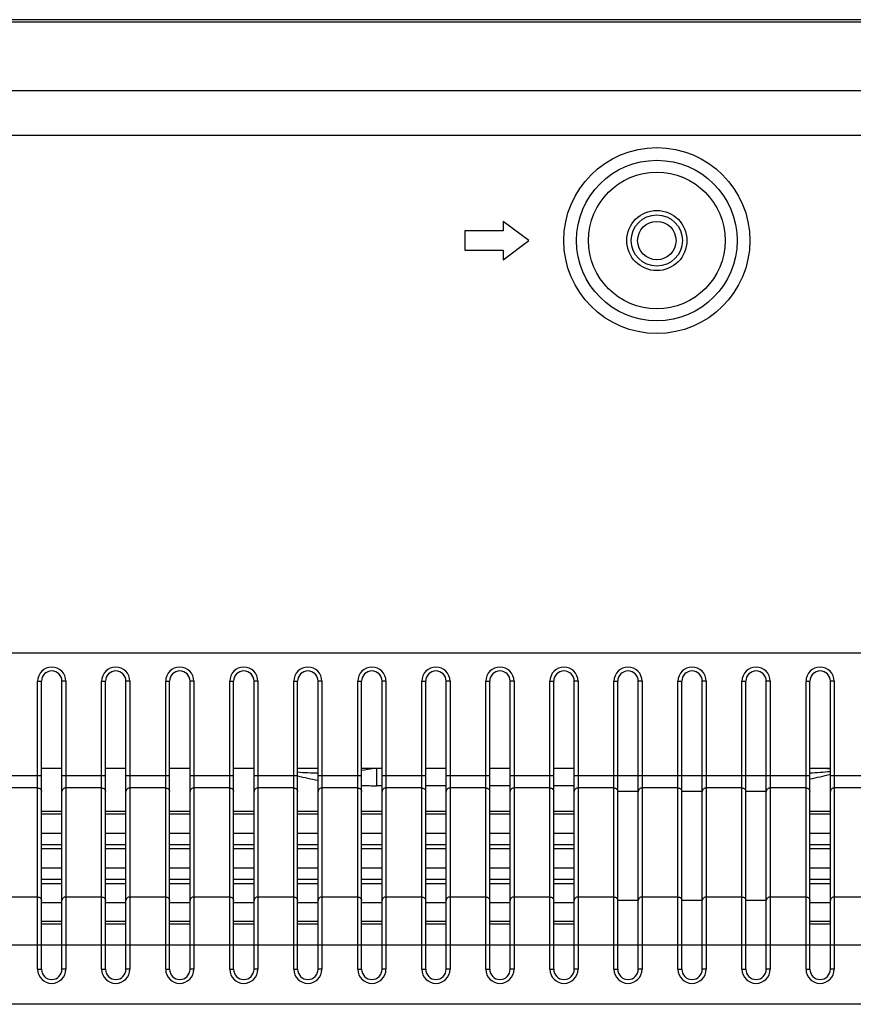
# Model space of a CAD drawing. Header units: millimetres. Extents: x -9020 to -2602, y 1105 to 6065.
# Tile 51 of 80: x -6619 to -6554, y 3379 to 3456. Entities that reach past the tile are written whole.
import ezdxf

# ---------------------------------------------------------------- set-up
doc = ezdxf.new("R2010")
doc.units = ezdxf.units.MM
doc.header["$LTSCALE"] = 65.395
doc.layers.get('0').update_dxf_attribs({"linetype": 'CONTINUOUS'})
doc.layers.add('02___PRT_ALL_AXES', color=7, linetype='CONTINUOUS')

msp = doc.modelspace()

# ---------------------------------------------------------------- linework, layer by layer
at = {"color": 7, "linetype": 'Continuous'}
for p, q in [((-6186.602, 3456.02), (-7633.352, 3456.02)), ((-6186.699, 3455.82), (-7633.255, 3455.82)), ((-6192.068, 3450.451), (-7627.886, 3450.451)), ((-6192.068, 3446.987), (-7627.886, 3446.987)), ((-6581.227, 3440.27), (-6581.227, 3439.52)), ((-6579.227, 3438.77), (-6581.227, 3440.27)), ((-6584.227, 3439.52), (-6584.227, 3438.02)), ((-6581.227, 3439.52), (-6584.227, 3439.52)), ((-6581.227, 3437.27), (-6579.227, 3438.77)), ((-6584.227, 3438.02), (-6581.227, 3438.02)), ((-6581.227, 3438.02), (-6581.227, 3437.27)), ((-6617.577, 3381.85), (-6617.577, 3404.35)), ((-6617.577, 3404.35), (-6617.277, 3404.35)), ((-6617.277, 3381.85), (-6617.277, 3404.35)), ((-6615.677, 3381.85), (-6615.677, 3404.35)), ((-6615.377, 3404.35), (-6615.677, 3404.35)), ((-6615.377, 3404.35), (-6615.377, 3381.85)), ((-6612.577, 3381.85), (-6612.577, 3404.35)), ((-6612.577, 3404.35), (-6612.277, 3404.35)), ((-6612.277, 3381.85), (-6612.277, 3404.35)), ((-6610.677, 3381.85), (-6610.677, 3404.35)), ((-6610.377, 3404.35), (-6610.677, 3404.35)), ((-6610.377, 3404.35), (-6610.377, 3381.85)), ((-6607.577, 3381.85), (-6607.577, 3404.35)), ((-6607.577, 3404.35), (-6607.277, 3404.35)), ((-6607.277, 3381.85), (-6607.277, 3404.35)), ((-6605.677, 3381.85), (-6605.677, 3404.35)), ((-6605.377, 3404.35), (-6605.677, 3404.35)), ((-6605.377, 3404.35), (-6605.377, 3381.85)), ((-6602.577, 3381.85), (-6602.577, 3404.35)), ((-6602.577, 3404.35), (-6602.277, 3404.35)), ((-6602.277, 3381.85), (-6602.277, 3404.35)), ((-6600.677, 3381.85), (-6600.677, 3404.35)), ((-6600.377, 3404.35), (-6600.677, 3404.35)), ((-6600.377, 3404.35), (-6600.377, 3381.85)), ((-6597.577, 3381.85), (-6597.577, 3404.35)), ((-6597.577, 3404.35), (-6597.277, 3404.35)), ((-6597.277, 3381.85), (-6597.277, 3404.35)), ((-6595.677, 3381.85), (-6595.677, 3404.35)), ((-6595.377, 3404.35), (-6595.677, 3404.35)), ((-6595.377, 3404.35), (-6595.377, 3381.85)), ((-6592.577, 3381.85), (-6592.577, 3404.35)), ((-6592.577, 3404.35), (-6592.277, 3404.35)), ((-6592.277, 3381.85), (-6592.277, 3404.35)), ((-6590.677, 3381.85), (-6590.677, 3404.35)), ((-6590.377, 3404.35), (-6590.677, 3404.35)), ((-6590.377, 3404.35), (-6590.377, 3381.85)), ((-6587.577, 3381.85), (-6587.577, 3404.35)), ((-6587.577, 3404.35), (-6587.277, 3404.35)), ((-6587.277, 3381.85), (-6587.277, 3404.35)), ((-6585.677, 3381.85), (-6585.677, 3404.35)), ((-6585.377, 3404.35), (-6585.677, 3404.35)), ((-6585.377, 3404.35), (-6585.377, 3381.85)), ((-6582.577, 3381.85), (-6582.577, 3404.35)), ((-6582.577, 3404.35), (-6582.277, 3404.35)), ((-6582.277, 3381.85), (-6582.277, 3404.35)), ((-6580.677, 3381.85), (-6580.677, 3404.35)), ((-6580.377, 3404.35), (-6580.677, 3404.35)), ((-6580.377, 3404.35), (-6580.377, 3381.85)), ((-6577.577, 3381.85), (-6577.577, 3404.35)), ((-6577.577, 3404.35), (-6577.277, 3404.35)), ((-6577.277, 3381.85), (-6577.277, 3404.35)), ((-6575.677, 3381.85), (-6575.677, 3404.35)), ((-6575.377, 3404.35), (-6575.677, 3404.35)), ((-6575.377, 3404.35), (-6575.377, 3381.85)), ((-6572.577, 3381.85), (-6572.577, 3404.35)), ((-6572.577, 3404.35), (-6572.277, 3404.35)), ((-6572.277, 3381.85), (-6572.277, 3404.35)), ((-6570.677, 3381.85), (-6570.677, 3404.35)), ((-6570.377, 3404.35), (-6570.677, 3404.35)), ((-6570.377, 3404.35), (-6570.377, 3381.85)), ((-6567.577, 3381.85), (-6567.577, 3404.35)), ((-6567.577, 3404.35), (-6567.277, 3404.35)), ((-6567.277, 3381.85), (-6567.277, 3404.35)), ((-6565.677, 3381.85), (-6565.677, 3404.35)), ((-6565.377, 3404.35), (-6565.677, 3404.35)), ((-6565.377, 3404.35), (-6565.377, 3381.85)), ((-6562.577, 3381.85), (-6562.577, 3404.35)), ((-6562.577, 3404.35), (-6562.277, 3404.35)), ((-6562.277, 3381.85), (-6562.277, 3404.35)), ((-6560.677, 3381.85), (-6560.677, 3404.35)), ((-6560.377, 3404.35), (-6560.677, 3404.35)), ((-6560.377, 3404.35), (-6560.377, 3381.85)), ((-6557.577, 3381.85), (-6557.577, 3404.35)), ((-6557.577, 3404.35), (-6557.277, 3404.35)), ((-6557.277, 3381.85), (-6557.277, 3404.35)), ((-6555.677, 3381.85), (-6555.677, 3404.35)), ((-6555.377, 3404.35), (-6555.677, 3404.35)), ((-6555.377, 3404.35), (-6555.377, 3381.85)), ((-6617.277, 3397.55), (-6615.677, 3397.55)), ((-6612.277, 3397.55), (-6610.677, 3397.55)), ((-6607.277, 3397.55), (-6605.677, 3397.55)), ((-6602.277, 3397.55), (-6600.677, 3397.55)), ((-6597.277, 3397.55), (-6595.677, 3397.55)), ((-6592.277, 3397.55), (-6590.677, 3397.55)), ((-6591.106, 3397.55), (-6591.106, 3396.185)), ((-6587.277, 3397.55), (-6585.677, 3397.55)), ((-6582.277, 3397.55), (-6580.677, 3397.55)), ((-6577.277, 3397.55), (-6575.677, 3397.55)), ((-6557.277, 3397.55), (-6555.677, 3397.55)), ((-6617.277, 3396.951), (-6620.677, 3396.951)), ((-6612.277, 3396.951), (-6615.677, 3396.951)), ((-6607.277, 3396.951), (-6610.677, 3396.951)), ((-6602.277, 3396.951), (-6605.677, 3396.951)), ((-6597.277, 3396.951), (-6600.677, 3396.951)), ((-6592.277, 3396.951), (-6595.677, 3396.951)), ((-6587.277, 3396.951), (-6590.677, 3396.951)), ((-6582.277, 3396.951), (-6585.677, 3396.951)), ((-6577.277, 3396.951), (-6580.677, 3396.951)), ((-6557.277, 3396.951), (-6575.677, 3396.951)), ((-6552.277, 3396.951), (-6555.677, 3396.951)), ((-6617.577, 3396.011), (-6620.377, 3396.011)), ((-6612.577, 3396.011), (-6615.377, 3396.011)), ((-6607.577, 3396.011), (-6610.377, 3396.011)), ((-6602.577, 3396.011), (-6605.377, 3396.011)), ((-6597.577, 3396.011), (-6600.377, 3396.011)), ((-6592.577, 3396.011), (-6595.377, 3396.011)), ((-6590.677, 3396.185), (-6591.106, 3396.185)), ((-6587.577, 3396.011), (-6590.377, 3396.011)), ((-6585.677, 3396.185), (-6587.277, 3396.185)), ((-6582.577, 3396.011), (-6585.377, 3396.011)), ((-6580.677, 3396.185), (-6582.277, 3396.185)), ((-6577.577, 3396.011), (-6580.377, 3396.011)), ((-6575.677, 3396.185), (-6577.277, 3396.185)), ((-6572.577, 3396.011), (-6575.377, 3396.011)), ((-6570.677, 3395.729), (-6572.277, 3395.729)), ((-6567.577, 3396.011), (-6570.377, 3396.011)), ((-6565.677, 3395.729), (-6567.277, 3395.729)), ((-6562.577, 3396.011), (-6565.377, 3396.011)), ((-6560.677, 3395.729), (-6562.277, 3395.729)), ((-6557.577, 3396.011), (-6560.377, 3396.011)), ((-6552.577, 3396.011), (-6555.377, 3396.011)), ((-6617.277, 3394.186), (-6615.677, 3394.186)), ((-6617.277, 3393.984), (-6615.677, 3393.984)), ((-6612.277, 3394.186), (-6610.677, 3394.186)), ((-6612.277, 3393.984), (-6610.677, 3393.984)), ((-6607.277, 3394.186), (-6605.677, 3394.186)), ((-6607.277, 3393.984), (-6605.677, 3393.984)), ((-6602.277, 3394.186), (-6600.677, 3394.186)), ((-6602.277, 3393.984), (-6600.677, 3393.984)), ((-6597.277, 3394.186), (-6595.677, 3394.186)), ((-6597.277, 3393.984), (-6595.677, 3393.984)), ((-6592.277, 3394.186), (-6590.677, 3394.186)), ((-6592.277, 3393.984), (-6590.677, 3393.984)), ((-6587.277, 3394.186), (-6585.677, 3394.186)), ((-6587.277, 3393.984), (-6585.677, 3393.984)), ((-6582.277, 3394.186), (-6580.677, 3394.186)), ((-6582.277, 3393.984), (-6580.677, 3393.984)), ((-6577.277, 3394.186), (-6575.677, 3394.186)), ((-6577.277, 3393.984), (-6575.677, 3393.984)), ((-6557.277, 3394.186), (-6555.677, 3394.186)), ((-6557.277, 3393.984), (-6555.677, 3393.984)), ((-6617.277, 3392.484), (-6615.677, 3392.484)), ((-6612.277, 3392.484), (-6610.677, 3392.484)), ((-6607.277, 3392.484), (-6605.677, 3392.484)), ((-6602.277, 3392.484), (-6600.677, 3392.484)), ((-6597.277, 3392.484), (-6595.677, 3392.484)), ((-6592.277, 3392.484), (-6590.677, 3392.484)), ((-6587.277, 3392.484), (-6585.677, 3392.484)), ((-6582.277, 3392.484), (-6580.677, 3392.484)), ((-6577.277, 3392.484), (-6575.677, 3392.484)), ((-6557.277, 3392.484), (-6555.677, 3392.484)), ((-6617.277, 3391.603), (-6615.677, 3391.603)), ((-6617.277, 3391.272), (-6615.677, 3391.272)), ((-6612.277, 3391.603), (-6610.677, 3391.603)), ((-6612.277, 3391.272), (-6610.677, 3391.272)), ((-6607.277, 3391.603), (-6605.677, 3391.603)), ((-6607.277, 3391.272), (-6605.677, 3391.272)), ((-6602.277, 3391.603), (-6600.677, 3391.603)), ((-6602.277, 3391.272), (-6600.677, 3391.272)), ((-6597.277, 3391.603), (-6595.677, 3391.603)), ((-6597.277, 3391.272), (-6595.677, 3391.272)), ((-6592.277, 3391.603), (-6590.677, 3391.603)), ((-6592.277, 3391.272), (-6590.677, 3391.272)), ((-6587.277, 3391.603), (-6585.677, 3391.603)), ((-6587.277, 3391.272), (-6585.677, 3391.272)), ((-6582.277, 3391.603), (-6580.677, 3391.603)), ((-6582.277, 3391.272), (-6580.677, 3391.272)), ((-6577.277, 3391.603), (-6575.677, 3391.603)), ((-6577.277, 3391.272), (-6575.677, 3391.272)), ((-6557.277, 3391.603), (-6555.677, 3391.603)), ((-6557.277, 3391.272), (-6555.677, 3391.272)), ((-6617.277, 3389.772), (-6615.677, 3389.772)), ((-6612.277, 3389.772), (-6610.677, 3389.772)), ((-6607.277, 3389.772), (-6605.677, 3389.772)), ((-6602.277, 3389.772), (-6600.677, 3389.772)), ((-6597.277, 3389.772), (-6595.677, 3389.772)), ((-6592.277, 3389.772), (-6590.677, 3389.772)), ((-6587.277, 3389.772), (-6585.677, 3389.772)), ((-6582.277, 3389.772), (-6580.677, 3389.772)), ((-6577.277, 3389.772), (-6575.677, 3389.772)), ((-6557.277, 3389.772), (-6555.677, 3389.772)), ((-6617.277, 3388.892), (-6615.677, 3388.892)), ((-6612.277, 3388.892), (-6610.677, 3388.892)), ((-6607.277, 3388.892), (-6605.677, 3388.892)), ((-6602.277, 3388.892), (-6600.677, 3388.892)), ((-6597.277, 3388.892), (-6595.677, 3388.892)), ((-6592.277, 3388.892), (-6590.677, 3388.892)), ((-6587.277, 3388.892), (-6585.677, 3388.892)), ((-6582.277, 3388.892), (-6580.677, 3388.892)), ((-6577.277, 3388.892), (-6575.677, 3388.892)), ((-6557.277, 3388.892), (-6555.677, 3388.892)), ((-6617.277, 3388.561), (-6615.677, 3388.561)), ((-6612.277, 3388.561), (-6610.677, 3388.561)), ((-6607.277, 3388.561), (-6605.677, 3388.561)), ((-6602.277, 3388.561), (-6600.677, 3388.561)), ((-6597.277, 3388.561), (-6595.677, 3388.561)), ((-6592.277, 3388.561), (-6590.677, 3388.561)), ((-6587.277, 3388.561), (-6585.677, 3388.561)), ((-6582.277, 3388.561), (-6580.677, 3388.561)), ((-6577.277, 3388.561), (-6575.677, 3388.561)), ((-6557.277, 3388.561), (-6555.677, 3388.561)), ((-6617.577, 3387.49), (-6620.377, 3387.49)), ((-6617.277, 3387.061), (-6615.677, 3387.061)), ((-6612.577, 3387.49), (-6615.377, 3387.49)), ((-6612.277, 3387.061), (-6610.677, 3387.061)), ((-6607.577, 3387.49), (-6610.377, 3387.49)), ((-6607.277, 3387.061), (-6605.677, 3387.061)), ((-6602.577, 3387.49), (-6605.377, 3387.49)), ((-6602.277, 3387.061), (-6600.677, 3387.061)), ((-6597.577, 3387.49), (-6600.377, 3387.49)), ((-6597.277, 3387.061), (-6595.677, 3387.061)), ((-6592.577, 3387.49), (-6595.377, 3387.49)), ((-6592.277, 3387.061), (-6590.677, 3387.061)), ((-6587.577, 3387.49), (-6590.377, 3387.49)), ((-6587.277, 3387.061), (-6585.677, 3387.061)), ((-6582.577, 3387.49), (-6585.377, 3387.49)), ((-6582.277, 3387.061), (-6580.677, 3387.061)), ((-6577.577, 3387.49), (-6580.377, 3387.49)), ((-6577.277, 3387.061), (-6575.677, 3387.061)), ((-6572.577, 3387.49), (-6575.377, 3387.49)), ((-6570.677, 3387.208), (-6572.277, 3387.208)), ((-6567.577, 3387.49), (-6570.377, 3387.49)), ((-6565.677, 3387.208), (-6567.277, 3387.208)), ((-6562.577, 3387.49), (-6565.377, 3387.49)), ((-6560.677, 3387.208), (-6562.277, 3387.208)), ((-6557.577, 3387.49), (-6560.377, 3387.49)), ((-6557.277, 3387.061), (-6555.677, 3387.061)), ((-6552.577, 3387.49), (-6555.377, 3387.49)), ((-6617.277, 3385.594), (-6615.677, 3385.594)), ((-6612.277, 3385.594), (-6610.677, 3385.594)), ((-6607.277, 3385.594), (-6605.677, 3385.594)), ((-6602.277, 3385.594), (-6600.677, 3385.594)), ((-6597.277, 3385.594), (-6595.677, 3385.594)), ((-6592.277, 3385.594), (-6590.677, 3385.594)), ((-6587.277, 3385.594), (-6585.677, 3385.594)), ((-6582.277, 3385.594), (-6580.677, 3385.594)), ((-6577.277, 3385.594), (-6575.677, 3385.594)), ((-6557.277, 3385.594), (-6555.677, 3385.594)), ((-6617.277, 3385.405), (-6615.677, 3385.405)), ((-6612.277, 3385.405), (-6610.677, 3385.405)), ((-6607.277, 3385.405), (-6605.677, 3385.405)), ((-6602.277, 3385.405), (-6600.677, 3385.405)), ((-6597.277, 3385.405), (-6595.677, 3385.405)), ((-6592.277, 3385.405), (-6590.677, 3385.405)), ((-6587.277, 3385.405), (-6585.677, 3385.405)), ((-6582.277, 3385.405), (-6580.677, 3385.405)), ((-6577.277, 3385.405), (-6575.677, 3385.405)), ((-6557.277, 3385.405), (-6555.677, 3385.405)), ((-6480.387, 3383.732), (-7339.567, 3383.732)), ((-6617.577, 3381.85), (-6617.277, 3381.85)), ((-6615.377, 3381.85), (-6615.677, 3381.85)), ((-6612.577, 3381.85), (-6612.277, 3381.85)), ((-6610.377, 3381.85), (-6610.677, 3381.85)), ((-6607.577, 3381.85), (-6607.277, 3381.85)), ((-6605.377, 3381.85), (-6605.677, 3381.85)), ((-6602.577, 3381.85), (-6602.277, 3381.85)), ((-6600.377, 3381.85), (-6600.677, 3381.85)), ((-6597.577, 3381.85), (-6597.277, 3381.85)), ((-6595.377, 3381.85), (-6595.677, 3381.85)), ((-6592.577, 3381.85), (-6592.277, 3381.85)), ((-6590.377, 3381.85), (-6590.677, 3381.85)), ((-6587.577, 3381.85), (-6587.277, 3381.85)), ((-6585.377, 3381.85), (-6585.677, 3381.85)), ((-6582.577, 3381.85), (-6582.277, 3381.85)), ((-6580.377, 3381.85), (-6580.677, 3381.85)), ((-6577.577, 3381.85), (-6577.277, 3381.85)), ((-6575.377, 3381.85), (-6575.677, 3381.85)), ((-6572.577, 3381.85), (-6572.277, 3381.85)), ((-6570.377, 3381.85), (-6570.677, 3381.85)), ((-6567.577, 3381.85), (-6567.277, 3381.85)), ((-6565.377, 3381.85), (-6565.677, 3381.85)), ((-6562.577, 3381.85), (-6562.277, 3381.85)), ((-6560.377, 3381.85), (-6560.677, 3381.85)), ((-6557.577, 3381.85), (-6557.277, 3381.85)), ((-6555.377, 3381.85), (-6555.677, 3381.85))]:
    msp.add_line(p, q, dxfattribs=at)
at = {"color": 4}
msp.add_lwpolyline([(-7325.037, 3406.579), (-6492.001, 3406.579), (-6492.001, 3379.113), (-7325.037, 3379.113)], close=True, dxfattribs=at)
at = {"color": 7, "linetype": 'Continuous'}
for radius in [7.265, 6.269, 1.5]:
    msp.add_circle((-6569.227, 3438.77), radius, dxfattribs=at)
for centre, radius, start, end in [((-6616.477, 3404.35), 1.1, 0, 180), ((-6616.477, 3404.35), 0.8, 0, 180), ((-6611.477, 3404.35), 1.1, 0, 180), ((-6611.477, 3404.35), 0.8, 0, 180), ((-6606.477, 3404.35), 1.1, 0, 180), ((-6606.477, 3404.35), 0.8, 0, 180), ((-6601.477, 3404.35), 1.1, 0, 180), ((-6601.477, 3404.35), 0.8, 0, 180), ((-6596.477, 3404.35), 1.1, 0, 180), ((-6596.477, 3404.35), 0.8, 0, 180), ((-6591.477, 3404.35), 1.1, 0, 180), ((-6591.477, 3404.35), 0.8, 0, 180), ((-6586.477, 3404.35), 1.1, 0, 180), ((-6586.477, 3404.35), 0.8, 0, 180), ((-6581.477, 3404.35), 1.1, 0, 180), ((-6581.477, 3404.35), 0.8, 0, 180), ((-6576.477, 3404.35), 1.1, 0, 180), ((-6576.477, 3404.35), 0.8, 0, 180), ((-6571.477, 3404.35), 1.1, 0, 180), ((-6571.477, 3404.35), 0.8, 0, 180), ((-6566.477, 3404.35), 1.1, 0, 180), ((-6566.477, 3404.35), 0.8, 0, 180), ((-6561.477, 3404.35), 1.1, 0, 180), ((-6561.477, 3404.35), 0.8, 0, 180), ((-6556.477, 3404.35), 1.1, 0, 180), ((-6556.477, 3404.35), 0.8, 0, 180), ((-6595.436, 3420.329), 23.144, 265.43814, 269.40402), ((-6595.35, 3419.436), 22.246, 277.94027, 280.32355), ((-6558.018, 3420.324), 23.139, 271.8341, 275.80578), ((-6562.851, 3423.824), 27.678, 281.61849, 285.02268), ((-6554.377, 3414.12), 16.647, 264.50451, 265.51384), ((-6590.721, 3423.304), 27.145, 256.02947, 259.47999), ((-6591.101, 3419.99), 23.806, 267.1693, 269.99), ((-6616.477, 3381.85), 1.1, 180, 0), ((-6616.477, 3381.85), 0.8, 180, 0), ((-6611.477, 3381.85), 1.1, 180, 0), ((-6611.477, 3381.85), 0.8, 180, 0), ((-6606.477, 3381.85), 1.1, 180, 0), ((-6606.477, 3381.85), 0.8, 180, 0), ((-6601.477, 3381.85), 1.1, 180, 0), ((-6601.477, 3381.85), 0.8, 180, 0), ((-6596.477, 3381.85), 1.1, 180, 0), ((-6596.477, 3381.85), 0.8, 180, 360), ((-6591.477, 3381.85), 1.1, 180, 0), ((-6591.477, 3381.85), 0.8, 180, 0), ((-6586.477, 3381.85), 1.1, 180, 0), ((-6586.477, 3381.85), 0.8, 180, 0), ((-6581.477, 3381.85), 1.1, 180, 0), ((-6581.477, 3381.85), 0.8, 180, 0), ((-6576.477, 3381.85), 1.1, 180, 0), ((-6576.477, 3381.85), 0.8, 180, 0), ((-6571.477, 3381.85), 1.1, 180, 0), ((-6571.477, 3381.85), 0.8, 180, 0), ((-6566.477, 3381.85), 1.1, 180, 0), ((-6566.477, 3381.85), 0.8, 180, 0), ((-6561.477, 3381.85), 1.1, 180, 0), ((-6561.477, 3381.85), 0.8, 180, 0), ((-6556.477, 3381.85), 1.1, 180, 0), ((-6556.477, 3381.85), 0.8, 180, 0)]:
    msp.add_arc(centre, radius, start, end, dxfattribs=at)
for points in [[(-6617.577, 3396.011), (-6617.538, 3396.011), (-6617.46, 3395.997), (-6617.36, 3395.935), (-6617.293, 3395.841), (-6617.277, 3395.766), (-6617.277, 3395.729)], [(-6615.377, 3396.011), (-6615.416, 3396.011), (-6615.494, 3395.997), (-6615.594, 3395.935), (-6615.661, 3395.841), (-6615.677, 3395.766), (-6615.677, 3395.729)], [(-6612.577, 3396.011), (-6612.538, 3396.011), (-6612.46, 3395.997), (-6612.36, 3395.935), (-6612.293, 3395.841), (-6612.277, 3395.766), (-6612.277, 3395.729)], [(-6610.377, 3396.011), (-6610.416, 3396.011), (-6610.494, 3395.997), (-6610.594, 3395.935), (-6610.661, 3395.841), (-6610.677, 3395.766), (-6610.677, 3395.729)], [(-6607.577, 3396.011), (-6607.538, 3396.011), (-6607.46, 3395.997), (-6607.36, 3395.935), (-6607.293, 3395.841), (-6607.277, 3395.766), (-6607.277, 3395.729)], [(-6605.377, 3396.011), (-6605.416, 3396.011), (-6605.494, 3395.997), (-6605.594, 3395.935), (-6605.661, 3395.841), (-6605.677, 3395.766), (-6605.677, 3395.729)], [(-6602.577, 3396.011), (-6602.538, 3396.011), (-6602.46, 3395.997), (-6602.36, 3395.935), (-6602.293, 3395.841), (-6602.277, 3395.766), (-6602.277, 3395.729)], [(-6600.377, 3396.011), (-6600.416, 3396.011), (-6600.494, 3395.997), (-6600.594, 3395.935), (-6600.661, 3395.841), (-6600.677, 3395.766), (-6600.677, 3395.729)], [(-6597.577, 3396.011), (-6597.538, 3396.011), (-6597.46, 3395.997), (-6597.36, 3395.935), (-6597.293, 3395.841), (-6597.277, 3395.766), (-6597.277, 3395.729)], [(-6595.377, 3396.011), (-6595.416, 3396.011), (-6595.494, 3395.997), (-6595.594, 3395.935), (-6595.661, 3395.841), (-6595.677, 3395.766), (-6595.677, 3395.729)], [(-6592.577, 3396.011), (-6592.538, 3396.011), (-6592.46, 3395.997), (-6592.36, 3395.935), (-6592.293, 3395.841), (-6592.277, 3395.766), (-6592.277, 3395.729)], [(-6590.377, 3396.011), (-6590.416, 3396.011), (-6590.494, 3395.997), (-6590.594, 3395.935), (-6590.661, 3395.841), (-6590.677, 3395.766), (-6590.677, 3395.729)], [(-6587.577, 3396.011), (-6587.538, 3396.011), (-6587.46, 3395.997), (-6587.36, 3395.935), (-6587.293, 3395.841), (-6587.277, 3395.766), (-6587.277, 3395.729)], [(-6585.377, 3396.011), (-6585.416, 3396.011), (-6585.494, 3395.997), (-6585.594, 3395.935), (-6585.661, 3395.841), (-6585.677, 3395.766), (-6585.677, 3395.729)], [(-6582.577, 3396.011), (-6582.538, 3396.011), (-6582.46, 3395.997), (-6582.36, 3395.935), (-6582.293, 3395.841), (-6582.277, 3395.766), (-6582.277, 3395.729)], [(-6580.377, 3396.011), (-6580.416, 3396.011), (-6580.494, 3395.997), (-6580.594, 3395.935), (-6580.661, 3395.841), (-6580.677, 3395.766), (-6580.677, 3395.729)], [(-6577.577, 3396.011), (-6577.538, 3396.011), (-6577.46, 3395.997), (-6577.36, 3395.935), (-6577.293, 3395.841), (-6577.277, 3395.766), (-6577.277, 3395.729)], [(-6575.377, 3396.011), (-6575.416, 3396.011), (-6575.494, 3395.997), (-6575.594, 3395.935), (-6575.661, 3395.841), (-6575.677, 3395.766), (-6575.677, 3395.729)], [(-6572.577, 3396.011), (-6572.538, 3396.011), (-6572.46, 3395.997), (-6572.36, 3395.935), (-6572.293, 3395.841), (-6572.277, 3395.766), (-6572.277, 3395.729)], [(-6570.377, 3396.011), (-6570.416, 3396.011), (-6570.494, 3395.997), (-6570.594, 3395.935), (-6570.661, 3395.841), (-6570.677, 3395.766), (-6570.677, 3395.729)], [(-6567.577, 3396.011), (-6567.538, 3396.011), (-6567.46, 3395.997), (-6567.36, 3395.935), (-6567.293, 3395.841), (-6567.277, 3395.766), (-6567.277, 3395.729)], [(-6565.377, 3396.011), (-6565.416, 3396.011), (-6565.494, 3395.997), (-6565.594, 3395.935), (-6565.661, 3395.841), (-6565.677, 3395.766), (-6565.677, 3395.729)], [(-6562.577, 3396.011), (-6562.538, 3396.011), (-6562.46, 3395.997), (-6562.36, 3395.935), (-6562.293, 3395.841), (-6562.277, 3395.766), (-6562.277, 3395.729)], [(-6560.377, 3396.011), (-6560.416, 3396.011), (-6560.494, 3395.997), (-6560.594, 3395.935), (-6560.661, 3395.841), (-6560.677, 3395.766), (-6560.677, 3395.729)], [(-6557.577, 3396.011), (-6557.538, 3396.011), (-6557.46, 3395.997), (-6557.36, 3395.935), (-6557.293, 3395.841), (-6557.277, 3395.766), (-6557.277, 3395.729)], [(-6555.377, 3396.011), (-6555.416, 3396.011), (-6555.494, 3395.997), (-6555.594, 3395.935), (-6555.661, 3395.841), (-6555.677, 3395.766), (-6555.677, 3395.729)], [(-6617.577, 3387.49), (-6617.538, 3387.49), (-6617.46, 3387.476), (-6617.36, 3387.414), (-6617.293, 3387.32), (-6617.277, 3387.245), (-6617.277, 3387.208)], [(-6615.377, 3387.49), (-6615.416, 3387.49), (-6615.494, 3387.476), (-6615.594, 3387.414), (-6615.661, 3387.32), (-6615.677, 3387.245), (-6615.677, 3387.208)], [(-6612.577, 3387.49), (-6612.538, 3387.49), (-6612.46, 3387.476), (-6612.36, 3387.414), (-6612.293, 3387.32), (-6612.277, 3387.245), (-6612.277, 3387.208)], [(-6610.377, 3387.49), (-6610.416, 3387.49), (-6610.494, 3387.476), (-6610.594, 3387.414), (-6610.661, 3387.32), (-6610.677, 3387.245), (-6610.677, 3387.208)], [(-6607.577, 3387.49), (-6607.538, 3387.49), (-6607.46, 3387.476), (-6607.36, 3387.414), (-6607.293, 3387.32), (-6607.277, 3387.245), (-6607.277, 3387.208)], [(-6605.377, 3387.49), (-6605.416, 3387.49), (-6605.494, 3387.476), (-6605.594, 3387.414), (-6605.661, 3387.32), (-6605.677, 3387.245), (-6605.677, 3387.208)], [(-6602.577, 3387.49), (-6602.538, 3387.49), (-6602.46, 3387.476), (-6602.36, 3387.414), (-6602.293, 3387.32), (-6602.277, 3387.245), (-6602.277, 3387.208)], [(-6600.377, 3387.49), (-6600.416, 3387.49), (-6600.494, 3387.476), (-6600.594, 3387.414), (-6600.661, 3387.32), (-6600.677, 3387.245), (-6600.677, 3387.208)], [(-6597.577, 3387.49), (-6597.538, 3387.49), (-6597.46, 3387.476), (-6597.36, 3387.414), (-6597.293, 3387.32), (-6597.277, 3387.245), (-6597.277, 3387.208)], [(-6595.377, 3387.49), (-6595.416, 3387.49), (-6595.494, 3387.476), (-6595.594, 3387.414), (-6595.661, 3387.32), (-6595.677, 3387.245), (-6595.677, 3387.208)], [(-6592.577, 3387.49), (-6592.538, 3387.49), (-6592.46, 3387.476), (-6592.36, 3387.414), (-6592.293, 3387.32), (-6592.277, 3387.245), (-6592.277, 3387.208)], [(-6590.377, 3387.49), (-6590.416, 3387.49), (-6590.494, 3387.476), (-6590.594, 3387.414), (-6590.661, 3387.32), (-6590.677, 3387.245), (-6590.677, 3387.208)], [(-6587.577, 3387.49), (-6587.538, 3387.49), (-6587.46, 3387.476), (-6587.36, 3387.414), (-6587.293, 3387.32), (-6587.277, 3387.245), (-6587.277, 3387.208)], [(-6585.377, 3387.49), (-6585.416, 3387.49), (-6585.494, 3387.476), (-6585.594, 3387.414), (-6585.661, 3387.32), (-6585.677, 3387.245), (-6585.677, 3387.208)], [(-6582.577, 3387.49), (-6582.538, 3387.49), (-6582.46, 3387.476), (-6582.36, 3387.414), (-6582.293, 3387.32), (-6582.277, 3387.245), (-6582.277, 3387.208)], [(-6580.377, 3387.49), (-6580.416, 3387.49), (-6580.494, 3387.476), (-6580.594, 3387.414), (-6580.661, 3387.32), (-6580.677, 3387.245), (-6580.677, 3387.208)], [(-6577.577, 3387.49), (-6577.538, 3387.49), (-6577.46, 3387.476), (-6577.36, 3387.414), (-6577.293, 3387.32), (-6577.277, 3387.245), (-6577.277, 3387.208)], [(-6575.377, 3387.49), (-6575.416, 3387.49), (-6575.494, 3387.476), (-6575.594, 3387.414), (-6575.661, 3387.32), (-6575.677, 3387.245), (-6575.677, 3387.208)], [(-6572.577, 3387.49), (-6572.538, 3387.49), (-6572.46, 3387.476), (-6572.36, 3387.414), (-6572.293, 3387.32), (-6572.277, 3387.245), (-6572.277, 3387.208)], [(-6570.377, 3387.49), (-6570.416, 3387.49), (-6570.494, 3387.476), (-6570.594, 3387.414), (-6570.661, 3387.32), (-6570.677, 3387.245), (-6570.677, 3387.208)], [(-6567.577, 3387.49), (-6567.538, 3387.49), (-6567.46, 3387.476), (-6567.36, 3387.414), (-6567.293, 3387.32), (-6567.277, 3387.245), (-6567.277, 3387.208)], [(-6565.377, 3387.49), (-6565.416, 3387.49), (-6565.494, 3387.476), (-6565.594, 3387.414), (-6565.661, 3387.32), (-6565.677, 3387.245), (-6565.677, 3387.208)], [(-6562.577, 3387.49), (-6562.538, 3387.49), (-6562.46, 3387.476), (-6562.36, 3387.414), (-6562.293, 3387.32), (-6562.277, 3387.245), (-6562.277, 3387.208)], [(-6560.377, 3387.49), (-6560.416, 3387.49), (-6560.494, 3387.476), (-6560.594, 3387.414), (-6560.661, 3387.32), (-6560.677, 3387.245), (-6560.677, 3387.208)], [(-6557.577, 3387.49), (-6557.538, 3387.49), (-6557.46, 3387.476), (-6557.36, 3387.414), (-6557.293, 3387.32), (-6557.277, 3387.245), (-6557.277, 3387.208)], [(-6555.377, 3387.49), (-6555.416, 3387.49), (-6555.494, 3387.476), (-6555.594, 3387.414), (-6555.661, 3387.32), (-6555.677, 3387.245), (-6555.677, 3387.208)]]:
    msp.add_open_spline(points, degree=3, knots=[0, 0, 0, 0, 0.257135, 0.510152, 0.757223, 1, 1, 1, 1], dxfattribs=at)
at = {"layer": '02___PRT_ALL_AXES', "color": 7, "linetype": 'Continuous'}
for radius in [5.334, 2.35, 2]:
    msp.add_circle((-6569.227, 3438.77), radius, dxfattribs=at)

doc.saveas('drawing.dxf')
